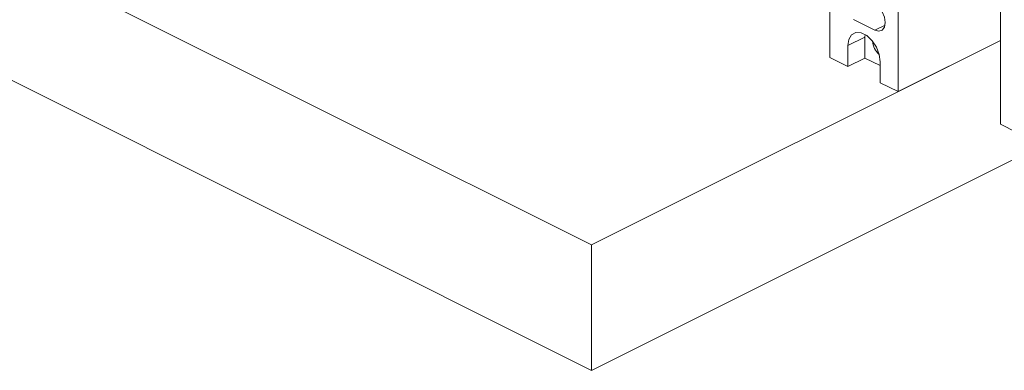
# Model space of a CAD drawing. Header units: inches. Extents: x 0.5 to 10.5, y 0.2 to 8.2.
# Tile 39 of 50: x 6.963 to 8.237, y 4.445 to 4.899. Entities that reach past the tile are written whole.
import ezdxf

# ---------------------------------------------------------------- set-up
doc = ezdxf.new("R2010")
doc.units = ezdxf.units.IN
doc.header["$MEASUREMENT"] = 0

msp = doc.modelspace()

# ---------------------------------------------------------------- linework, layer by layer
at = {"color": 144, "linetype": 'Continuous', "lineweight": 0}
for p, q in [((8.2326, 4.7638), (8.2326, 5.914)), ((8.0116, 5.0801), (8.0116, 4.8501)), ((8.1, 4.8059), (8.2326, 4.8721)), ((8.0116, 4.8501), (8.0349, 4.8384)), ((8.057, 4.8494), (8.0349, 4.8384)), ((8.057, 4.8494), (8.0767, 4.8396)), ((8.0767, 4.8175), (8.0767, 4.8446)), ((8.0767, 4.8175), (8.1, 4.8059))]:
    msp.add_line(p, q, dxfattribs=at)
at = {"color": 7, "linetype": 'Continuous', "lineweight": 15}
for p, q in [((6.1784, 5.2074), (7.7031, 4.445)), ((7.7031, 4.445), (9.0615, 5.1242)), ((6.8007, 5.0586), (7.7031, 4.6074)), ((8.1, 4.8059), (8.1, 5.0359)), ((8.042, 4.8992), (8.0696, 4.8854)), ((7.7031, 4.6074), (8.2326, 4.8721)), ((8.057, 4.8765), (8.0349, 4.8655)), ((8.0572, 4.8798), (8.057, 4.8765)), ((8.057, 4.8765), (8.057, 4.8494)), ((8.0349, 4.8655), (8.0349, 4.8384)), ((8.2538, 4.7532), (8.2326, 4.7638)), ((7.7031, 4.6074), (7.7031, 4.445))]:
    msp.add_line(p, q, dxfattribs=at)
at = {"color": 8, "linetype": 'Continuous', "lineweight": 15}
msp.add_line((8.0696, 4.8854), (8.0831, 4.8921), dxfattribs=at)
at = {"color": 7, "linetype": 'Continuous', "lineweight": 15, "flags": 128}
for points in [[(8.0696, 4.8854), (8.0749, 4.884), (8.0793, 4.8854), (8.0823, 4.8894), (8.0834, 4.8954), (8.0823, 4.9024), (8.0793, 4.9093), (8.0749, 4.9152), (8.0696, 4.9191)], [(8.0767, 4.8446), (8.0754, 4.854), (8.0718, 4.8635), (8.0662, 4.8719), (8.0594, 4.8784), (8.0522, 4.882), (8.0454, 4.8824), (8.0398, 4.8794), (8.0362, 4.8736), (8.0349, 4.8655)]]:
    msp.add_lwpolyline(points, dxfattribs=at)
at = {"color": 144, "linetype": 'Continuous', "lineweight": 0}
msp.add_arc((8.0903, 4.8723), 0.0235, 182.7121, 230.418, dxfattribs=at)

doc.saveas('drawing.dxf')
